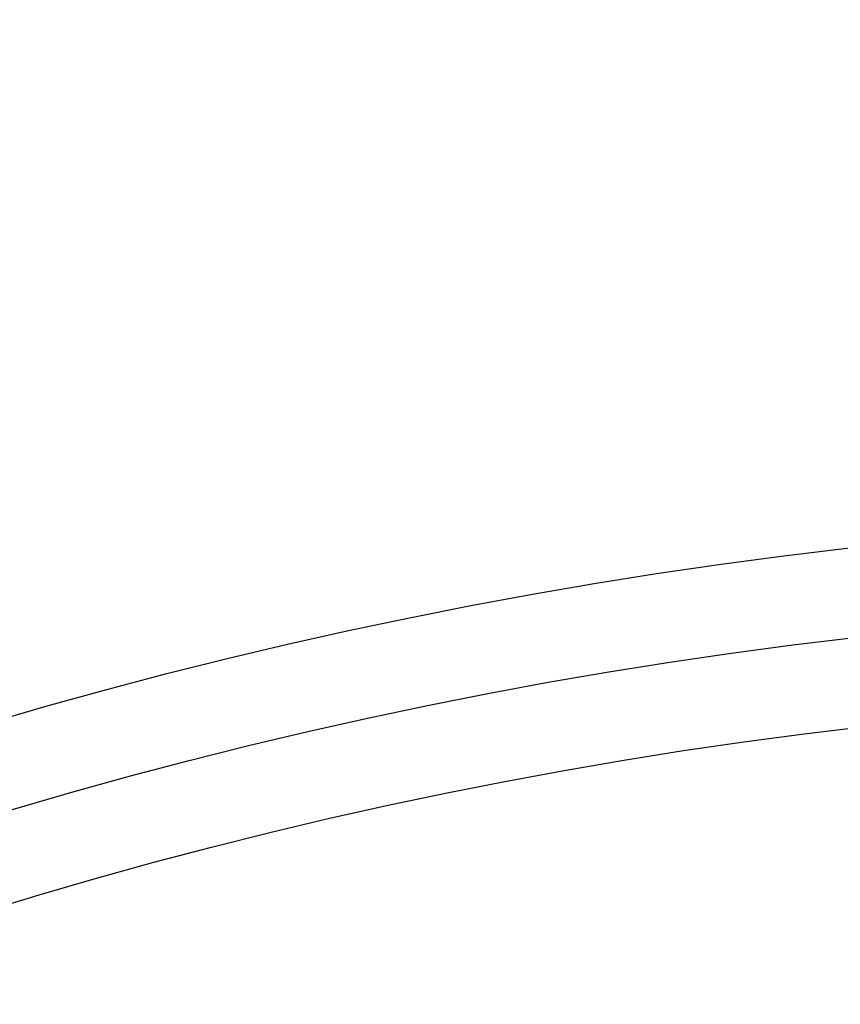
# Model space of a CAD drawing. Header units: millimetres. Extents: x 570 to 981, y 326 to 757.
# Tile 57 of 71: x 646.98 to 651.57, y 697.17 to 702.67. Entities that reach past the tile are written whole.
import ezdxf

# ---------------------------------------------------------------- set-up
doc = ezdxf.new("R2010")
doc.units = ezdxf.units.MM

msp = doc.modelspace()

# ---------------------------------------------------------------- linework, layer by layer
at = {"color": 7, "linetype": 'Continuous', "lineweight": 25}
msp.add_line((647.0156, 698.2753), (647.0154, 698.2757), dxfattribs=at)
for radius in [85, 84, 82.5, 28, 27.5, 27]:
    msp.add_circle((654.8022, 671.9007), radius, dxfattribs=at)
at = {"color": 8, "linetype": 'Continuous', "lineweight": 25}
for radius, start, end in [(35.1789, 23.00879, 103.81419), (34.0401, 20.13711, 105.39784)]:
    msp.add_arc((654.8022, 671.9007), radius, start, end, dxfattribs=at)
at = {"color": 7, "linetype": 'Continuous', "lineweight": 25}
msp.add_arc((654.8022, 671.9007), 34, 20.04437, 105.70581, dxfattribs=at)

doc.saveas('drawing.dxf')
